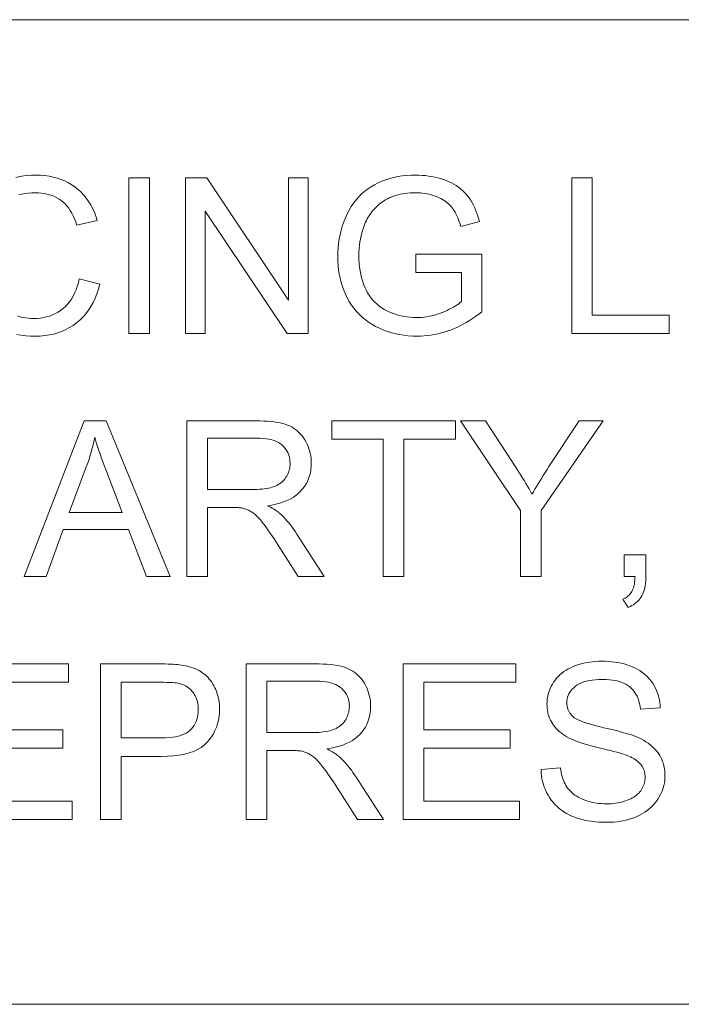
# Model space of a CAD drawing. Extents: x 5 to 415, y 5 to 296.
# Tile 45 of 46: x 377 to 385, y 279 to 291. Entities that reach past the tile are written whole.
import ezdxf

# ---------------------------------------------------------------- set-up
doc = ezdxf.new("R2010")
doc.units = 0

msp = doc.modelspace()

# ---------------------------------------------------------------- linework, layer by layer
at = {"color": 7, "lineweight": 13}
for p, q in [((10, 291), (410, 291)), ((410, 278.671722), (271.252686, 278.671722))]:
    msp.add_line(p, q, dxfattribs=at)
for points in [[(377.039764, 289.024414), (377.087463, 289.035004), (377.136047, 289.043243), (377.185516, 289.049133), (377.23584, 289.052673), (377.286987, 289.053833), (377.344604, 289.052338), (377.40033, 289.047882), (377.454224, 289.040436), (377.506226, 289.029999), (377.556366, 289.016602), (377.604645, 289.000214), (377.651062, 288.980835), (377.695618, 288.958496), (377.738312, 288.933167), (377.779175, 288.904877), (377.817871, 288.873871), (377.854126, 288.840424), (377.88797, 288.804596), (377.919403, 288.766327), (377.948425, 288.725616), (377.975006, 288.682526), (377.999176, 288.636993), (378.020935, 288.58902), (378.040253, 288.538666), (378.057159, 288.48587), (377.803101, 288.425995), (377.78894, 288.467407), (377.773499, 288.5065), (377.756897, 288.543304), (377.739044, 288.577759), (377.719971, 288.609894), (377.699677, 288.63974), (377.678162, 288.667267), (377.655396, 288.692474), (377.631439, 288.715363), (377.606232, 288.735931), (377.579773, 288.754395), (377.551971, 288.770905), (377.522827, 288.785461), (377.492371, 288.798065), (377.460571, 288.808746), (377.42746, 288.817505), (377.393005, 288.82431), (377.357239, 288.829163), (377.320129, 288.832062), (377.281677, 288.833038), (377.237457, 288.83197), (377.194702, 288.828735), (377.153442, 288.823334), (377.113647, 288.815796), (377.075348, 288.806091)], [(377.056946, 287.291168), (377.089813, 287.281097), (377.123169, 287.272827), (377.157074, 287.266388), (377.191437, 287.26181), (377.226318, 287.259064), (377.261719, 287.258148), (377.304443, 287.259399), (377.345795, 287.263153), (377.385834, 287.269379), (377.42453, 287.278137), (377.461914, 287.289398), (377.497955, 287.303162), (377.532684, 287.319397), (377.566071, 287.338165), (377.598114, 287.359406), (377.628845, 287.383179), (377.657928, 287.409393), (377.685089, 287.438019), (377.710297, 287.469086), (377.733551, 287.502563), (377.754883, 287.538483), (377.774261, 287.576782), (377.791687, 287.617523), (377.80719, 287.660706), (377.82074, 287.706268), (377.832367, 287.754272), (378.090424, 287.689117), (378.072876, 287.627045), (378.052765, 287.567993), (378.03006, 287.511963), (378.004761, 287.458923), (377.976868, 287.408936), (377.94635, 287.361969), (377.913269, 287.318024), (377.877594, 287.277069), (377.839325, 287.239166), (377.798462, 287.204254), (377.755341, 287.172546), (377.710358, 287.144165), (377.663513, 287.119141), (377.614777, 287.097443), (377.564178, 287.079071), (377.511688, 287.064056), (377.457336, 287.052368), (377.401123, 287.044006), (377.342987, 287.039001), (377.28302, 287.037323), (377.22113, 287.038605), (377.161621, 287.04248), (377.104462, 287.048889), (377.049652, 287.057861)]]:
    msp.add_lwpolyline(points, dxfattribs=at)
for points in [[(378.452209, 287.070587), (378.452209, 289.020599), (378.710266, 289.020599), (378.710266, 287.070587)], [(379.162506, 287.070587), (379.162506, 289.020599), (379.427216, 289.020599), (380.451416, 287.489594), (380.451416, 289.020599), (380.698853, 289.020599), (380.698853, 287.070587), (380.434143, 287.070587), (379.409912, 288.602905), (379.409912, 287.070587)], [(382.044952, 287.835419), (382.044952, 288.064209), (382.870972, 288.065552), (382.870972, 287.341949), (382.832825, 287.312347), (382.794403, 287.284302), (382.755768, 287.257721), (382.716888, 287.232666), (382.677765, 287.209076), (382.638397, 287.187042), (382.598816, 287.166473), (382.55896, 287.14743), (382.51889, 287.129852), (382.478577, 287.113831), (382.438049, 287.099274), (382.397278, 287.086273), (382.356323, 287.074799), (382.315125, 287.06488), (382.273743, 287.056458), (382.232117, 287.049561), (382.190308, 287.04422), (382.148285, 287.040405), (382.106018, 287.038086), (382.063568, 287.037323), (382.006653, 287.038574), (381.950745, 287.042267), (381.895905, 287.048401), (381.842133, 287.057007), (381.789398, 287.068085), (381.737732, 287.081635), (381.687073, 287.097626), (381.637512, 287.116089), (381.588959, 287.136993), (381.541504, 287.16037), (381.495667, 287.186066), (381.452179, 287.213989), (381.41098, 287.24408), (381.37207, 287.276367), (381.33548, 287.310852), (381.301178, 287.347534), (381.269165, 287.386383), (381.239502, 287.42746), (381.212097, 287.470734), (381.187012, 287.516174), (381.164246, 287.563293), (381.143921, 287.611481), (381.125946, 287.660767), (381.110382, 287.711121), (381.097229, 287.762604), (381.086426, 287.815155), (381.078064, 287.868805), (381.072083, 287.923523), (381.068481, 287.97937), (381.067291, 288.036285), (381.068481, 288.092834), (381.072052, 288.148621), (381.078003, 288.203644), (381.086334, 288.257935), (381.097046, 288.311462), (381.110138, 288.364197), (381.12561, 288.416199), (381.143494, 288.467468), (381.163696, 288.517944), (381.18634, 288.567657), (381.211182, 288.615753), (381.238129, 288.661285), (381.267151, 288.704285), (381.298279, 288.744751), (381.331482, 288.782654), (381.366791, 288.818024), (381.404175, 288.850861), (381.443634, 288.881165), (381.485199, 288.908905), (381.52887, 288.934113), (381.574219, 288.956879), (381.620972, 288.977234), (381.669037, 288.995178), (381.718475, 289.010742), (381.769287, 289.023926), (381.821442, 289.034698), (381.874939, 289.04306), (381.92981, 289.049042), (381.986023, 289.052643), (382.04361, 289.053833), (382.08551, 289.053162), (382.126587, 289.051086), (382.16687, 289.047668), (382.206329, 289.042877), (382.244965, 289.036713), (382.282806, 289.029175), (382.319824, 289.020264), (382.356049, 289.01001), (382.391449, 288.998352), (382.426025, 288.985352), (382.459473, 288.9711), (382.491455, 288.95578), (382.521942, 288.939392), (382.550964, 288.921906), (382.578491, 288.903381), (382.604553, 288.883728), (382.62915, 288.863037), (382.652283, 288.841248), (382.673889, 288.81839), (382.694061, 288.794464), (382.713013, 288.769257), (382.731018, 288.742523), (382.748138, 288.714325), (382.764282, 288.684631), (382.779541, 288.653473), (382.793823, 288.620789), (382.80719, 288.586639), (382.819641, 288.550995), (382.831116, 288.513855), (382.841705, 288.47522), (382.608948, 288.411377), (382.599945, 288.440521), (382.590515, 288.468414), (382.580688, 288.495026), (382.570404, 288.520355), (382.559723, 288.544403), (382.548584, 288.567169), (382.537048, 288.588654), (382.525085, 288.608887), (382.512695, 288.627808), (382.499878, 288.645477), (382.486267, 288.66217), (382.471558, 288.678192), (382.455719, 288.693512), (382.438782, 288.70816), (382.420715, 288.722137), (382.40155, 288.735443), (382.381226, 288.748047), (382.359802, 288.759979), (382.33728, 288.77124), (382.313629, 288.78183), (382.289185, 288.791565), (382.26416, 288.800262), (382.238617, 288.807953), (382.212555, 288.814606), (382.185944, 288.820221), (382.158813, 288.824829), (382.131134, 288.82843), (382.102936, 288.830994), (382.074219, 288.83252), (382.044952, 288.833038), (382.01004, 288.832489), (381.976105, 288.830872), (381.943115, 288.828186), (381.911072, 288.824402), (381.880005, 288.81958), (381.849884, 288.813629), (381.82074, 288.806641), (381.792542, 288.798553), (381.765289, 288.789398), (381.739014, 288.779175), (381.713715, 288.768066), (381.689392, 288.756256), (381.666077, 288.743774), (381.643768, 288.730652), (381.622467, 288.716827), (381.602142, 288.702301), (381.582825, 288.687134), (381.564484, 288.671265), (381.54718, 288.654724), (381.530853, 288.637512), (381.515381, 288.619781), (381.50061, 288.601685), (381.486542, 288.583282), (381.473175, 288.564514), (381.46051, 288.54538), (381.448547, 288.52594), (381.437317, 288.506134), (381.426758, 288.485962), (381.416931, 288.465485), (381.407806, 288.444641), (381.393646, 288.408142), (381.380981, 288.371063), (381.369812, 288.333344), (381.360138, 288.295013), (381.351929, 288.256073), (381.345245, 288.216553), (381.340027, 288.176392), (381.336304, 288.13562), (381.334076, 288.094238), (381.333313, 288.052246), (381.334229, 288.000946), (381.336914, 287.951355), (381.3414, 287.903473), (381.347687, 287.8573), (381.355774, 287.812805), (381.365631, 287.77002), (381.377319, 287.728973), (381.390778, 287.689575), (381.406036, 287.651917), (381.423096, 287.615936), (381.441895, 287.581726), (381.46228, 287.549347), (381.484314, 287.518738), (381.508026, 287.48996), (381.533325, 287.462982), (381.560303, 287.437805), (381.588867, 287.414459), (381.61911, 287.392914), (381.65097, 287.373169), (381.684479, 287.355225), (381.718994, 287.33905), (381.753967, 287.324585), (381.789368, 287.311829), (381.825134, 287.300751), (381.861389, 287.291382), (381.898041, 287.283722), (381.93512, 287.277771), (381.972656, 287.273529), (382.010559, 287.270966), (382.04895, 287.270111), (382.082397, 287.270752), (382.115662, 287.272705), (382.148773, 287.275909), (382.181763, 287.280426), (382.214539, 287.286224), (382.247192, 287.293335), (382.279663, 287.301727), (382.311981, 287.311401), (382.344147, 287.322357), (382.37616, 287.334625), (382.407318, 287.347626), (382.43692, 287.360779), (382.464996, 287.374115), (382.491516, 287.387604), (382.516479, 287.401306), (382.539917, 287.415161), (382.561829, 287.429169), (382.582184, 287.44339), (382.600983, 287.457733), (382.618225, 287.47229), (382.618225, 287.835419)], [(383.99762, 287.070587), (383.99762, 289.020599), (384.255676, 289.020599), (384.255676, 287.30069), (385.216034, 287.30069), (385.216034, 287.070587)], [(377.143341, 284.027191), (377.892212, 285.977203), (378.170227, 285.977203), (378.968323, 284.027191), (378.674347, 284.027191), (378.446899, 284.617767), (377.6315, 284.617767), (377.417358, 284.027191)], [(379.178467, 284.027191), (379.178467, 285.977203), (380.043091, 285.977203), (380.093964, 285.976654), (380.142365, 285.975098), (380.188232, 285.972473), (380.231628, 285.968781), (380.272522, 285.96405), (380.310913, 285.958282), (380.346802, 285.951447), (380.380188, 285.943573), (380.411072, 285.934631), (380.439453, 285.924652), (380.466064, 285.91333), (380.491547, 285.900421), (380.515961, 285.885895), (380.539276, 285.869751), (380.561493, 285.85199), (380.582642, 285.832642), (380.602692, 285.811646), (380.621643, 285.789093), (380.639496, 285.764893), (380.656281, 285.739105), (380.671692, 285.712219), (380.685486, 285.684784), (380.697662, 285.656769), (380.708191, 285.628204), (380.717133, 285.599091), (380.724426, 285.569427), (380.730103, 285.539185), (380.734161, 285.508392), (380.736603, 285.477051), (380.737427, 285.445129), (380.736084, 285.404297), (380.732056, 285.364746), (380.725311, 285.326508), (380.715912, 285.289551), (380.703827, 285.253937), (380.689056, 285.219604), (380.67157, 285.186554), (380.651428, 285.154846), (380.628601, 285.12442), (380.603058, 285.095306), (380.574738, 285.067871), (380.543488, 285.042511), (380.509277, 285.019257), (380.472168, 284.998047), (380.432129, 284.978912), (380.389191, 284.961853), (380.343292, 284.946869), (380.294464, 284.93399), (380.242737, 284.923157), (380.188049, 284.914398), (380.208069, 284.904572), (380.227051, 284.894775), (380.245087, 284.884979), (380.262115, 284.875244), (380.278168, 284.865509), (380.293243, 284.855835), (380.307343, 284.846161), (380.320435, 284.836517), (380.33255, 284.826904), (380.343689, 284.817291), (380.36618, 284.796021), (380.388428, 284.773712), (380.410461, 284.750366), (380.43222, 284.726013), (380.453766, 284.700592), (380.475037, 284.674133), (380.496124, 284.646637), (380.516937, 284.618103), (380.537506, 284.588531), (380.557831, 284.557922), (380.897034, 284.027191), (380.572479, 284.027191), (380.314423, 284.432892), (380.292206, 284.467163), (380.270813, 284.499817), (380.250183, 284.530823), (380.230347, 284.56015), (380.211334, 284.58786), (380.193115, 284.613892), (380.17569, 284.638275), (380.159058, 284.661041), (380.143219, 284.682129), (380.128204, 284.701569), (380.113708, 284.719635), (380.099548, 284.736572), (380.085693, 284.752411), (380.072144, 284.76712), (380.058868, 284.780731), (380.045929, 284.793213), (380.033264, 284.804565), (380.020935, 284.814789), (380.008911, 284.823914), (379.997192, 284.83194), (379.985596, 284.839142), (379.973969, 284.845917), (379.96228, 284.852234), (379.950562, 284.858124), (379.938812, 284.863525), (379.927032, 284.868469), (379.915192, 284.872986), (379.90332, 284.877045), (379.891418, 284.880646), (379.879456, 284.88382), (379.870117, 284.88559), (379.85968, 284.887146), (379.848083, 284.88855), (379.835419, 284.889771), (379.821594, 284.890778), (379.806671, 284.891632), (379.790649, 284.892273), (379.773468, 284.892761), (379.755188, 284.893036), (379.735809, 284.893127), (379.436523, 284.893127), (379.436523, 284.027191)], [(381.637939, 284.027191), (381.637939, 285.74707), (380.995453, 285.74707), (380.995453, 285.977203), (382.541077, 285.977203), (382.541077, 285.74707), (381.895966, 285.74707), (381.895966, 284.027191)], [(383.355164, 284.027191), (383.355164, 284.85321), (382.603607, 285.977203), (382.917542, 285.977203), (383.301941, 285.389252), (383.323059, 285.356262), (383.343933, 285.323303), (383.364471, 285.290314), (383.384735, 285.257324), (383.404694, 285.224335), (383.424377, 285.191345), (383.443756, 285.158356), (383.46283, 285.125366), (383.481628, 285.092377), (383.500122, 285.059387), (383.518066, 285.090363), (383.536743, 285.122131), (383.556152, 285.154633), (383.576324, 285.187927), (383.597229, 285.221985), (383.618896, 285.256836), (383.641296, 285.29245), (383.664429, 285.328827), (383.688324, 285.365967), (383.712952, 285.4039), (384.090729, 285.977203), (384.391327, 285.977203), (383.61319, 284.85321), (383.61319, 284.027191)], [(377.705994, 284.827942), (378.367065, 284.827942), (378.163574, 285.367981), (378.145416, 285.416321), (378.128235, 285.462891), (378.112, 285.507721), (378.096741, 285.550812), (378.082428, 285.592102), (378.069092, 285.631683), (378.056671, 285.669464), (378.045227, 285.705536), (378.03476, 285.739807), (378.025238, 285.772339), (378.017487, 285.734863), (378.009125, 285.697449), (378.000122, 285.660065), (377.99054, 285.622742), (377.980347, 285.585449), (377.969543, 285.548248), (377.958099, 285.511078), (377.946045, 285.473969), (377.933411, 285.43692), (377.920166, 285.399902)], [(379.436523, 285.116577), (379.991211, 285.116577), (380.025818, 285.116943), (380.058868, 285.118042), (380.090393, 285.119873), (380.120361, 285.122437), (380.148804, 285.125732), (380.17572, 285.129761), (380.20108, 285.134521), (380.224884, 285.139984), (380.247131, 285.14621), (380.267883, 285.153168), (380.287354, 285.160919), (380.305847, 285.169556), (380.323425, 285.179047), (380.340027, 285.189453), (380.355652, 285.200714), (380.370331, 285.21286), (380.384064, 285.225891), (380.396851, 285.239777), (380.408661, 285.254547), (380.419495, 285.270203), (380.429352, 285.286438), (380.438171, 285.302979), (380.445953, 285.319763), (380.452698, 285.336823), (380.458405, 285.354187), (380.463074, 285.371826), (380.466705, 285.389709), (380.469299, 285.407928), (380.470856, 285.426392), (380.471375, 285.445129), (380.470367, 285.472321), (380.467346, 285.498505), (380.462341, 285.523712), (380.455322, 285.547913), (380.446289, 285.571167), (380.435242, 285.593414), (380.42218, 285.614685), (380.407104, 285.634979), (380.390045, 285.654266), (380.370972, 285.672577), (380.349701, 285.689514), (380.326111, 285.704681), (380.300232, 285.718048), (380.272003, 285.729614), (380.241425, 285.739441), (380.208557, 285.747437), (380.17334, 285.753693), (380.135803, 285.758148), (380.095917, 285.760803), (380.053711, 285.761719), (379.436523, 285.761719)], [(384.654694, 284.027191), (384.654694, 284.299866), (384.927368, 284.299866), (384.927368, 284.027191), (384.926849, 283.997711), (384.925262, 283.969391), (384.922607, 283.9422), (384.918884, 283.916199), (384.914093, 283.891357), (384.908234, 283.867645), (384.901306, 283.845123), (384.893341, 283.82373), (384.884277, 283.803497), (384.874176, 283.784424), (384.862915, 283.766357), (384.850403, 283.749146), (384.836639, 283.732758), (384.821594, 283.717194), (384.805359, 283.702454), (384.787811, 283.688599), (384.769043, 283.675537), (384.749023, 283.66333), (384.727783, 283.651978), (384.705261, 283.641449), (384.638733, 283.743866), (384.653503, 283.750824), (384.66748, 283.758423), (384.680634, 283.766632), (384.692993, 283.775482), (384.70459, 283.784943), (384.715363, 283.795013), (384.725342, 283.805756), (384.734497, 283.817078), (384.742889, 283.829041), (384.750488, 283.841644), (384.757324, 283.855103), (384.76355, 283.86969), (384.769165, 283.885437), (384.774109, 283.902283), (384.778412, 283.920288), (384.782074, 283.939392), (384.785095, 283.959656), (384.787506, 283.981049), (384.789246, 284.00354), (384.790375, 284.027191)], [(383.61319, 281.610321), (383.856628, 281.631622), (383.860535, 281.602875), (383.865356, 281.575195), (383.871124, 281.548553), (383.877808, 281.522949), (383.885376, 281.498413), (383.89389, 281.474945), (383.90332, 281.452515), (383.913635, 281.431122), (383.924927, 281.410797), (383.937073, 281.39151), (383.950409, 281.373108), (383.965149, 281.355438), (383.981293, 281.33847), (383.99881, 281.322235), (384.017731, 281.306732), (384.038025, 281.291901), (384.059753, 281.277832), (384.082886, 281.264465), (384.107361, 281.251801), (384.133301, 281.239868), (384.160217, 281.228882), (384.187805, 281.219055), (384.216095, 281.210358), (384.245026, 281.20285), (384.274597, 281.196472), (384.304871, 281.191284), (384.335815, 281.187225), (384.367401, 281.184326), (384.399658, 281.182587), (384.432556, 281.182007), (384.461731, 281.182465), (384.490234, 281.183777), (384.518036, 281.185974), (384.545166, 281.189056), (384.571564, 281.192993), (384.59729, 281.197815), (384.622314, 281.203522), (384.646667, 281.210114), (384.670319, 281.21756), (384.693268, 281.225922), (384.715302, 281.235016), (384.736176, 281.244781), (384.75592, 281.255188), (384.774475, 281.266235), (384.79187, 281.277954), (384.808136, 281.290314), (384.823212, 281.303345), (384.837158, 281.317017), (384.849915, 281.331329), (384.861542, 281.346283), (384.872009, 281.361725), (384.881409, 281.377441), (384.889709, 281.393433), (384.896881, 281.409698), (384.902954, 281.42627), (384.907898, 281.443085), (384.911774, 281.460205), (384.914551, 281.4776), (384.916199, 281.49527), (384.916748, 281.513214), (384.916199, 281.531342), (384.914612, 281.549011), (384.911957, 281.566193), (384.908234, 281.582916), (384.903442, 281.599182), (384.897583, 281.61499), (384.890686, 281.63031), (384.88269, 281.645172), (384.873657, 281.659576), (384.863525, 281.673523), (384.852203, 281.686981), (384.839478, 281.700043), (384.825378, 281.712646), (384.809906, 281.724792), (384.79303, 281.736511), (384.77478, 281.747803), (384.755157, 281.758667), (384.734131, 281.769073), (384.711731, 281.779022), (384.687958, 281.788574), (384.670349, 281.795013), (384.648956, 281.802155), (384.623749, 281.809967), (384.594727, 281.818481), (384.56192, 281.827637), (384.525299, 281.837494), (384.484863, 281.848022), (384.440643, 281.859222), (384.392639, 281.871094), (384.34079, 281.883667), (384.288666, 281.896515), (384.239746, 281.90918), (384.194061, 281.921722), (384.151581, 281.934113), (384.112335, 281.94635), (384.076294, 281.958466), (384.043488, 281.970398), (384.013885, 281.982208), (383.987518, 281.993866), (383.964355, 282.005371), (383.937134, 282.020355), (383.911346, 282.036041), (383.886963, 282.05246), (383.864014, 282.06955), (383.842468, 282.087341), (383.822388, 282.105865), (383.803711, 282.125061), (383.786438, 282.144989), (383.770599, 282.165619), (383.756195, 282.186951), (383.743164, 282.208893), (383.731537, 282.231354), (383.721252, 282.254333), (383.712341, 282.277832), (383.704803, 282.301849), (383.698639, 282.326385), (383.693848, 282.35144), (383.69043, 282.376984), (383.688354, 282.403076), (383.687683, 282.429688), (383.688538, 282.459045), (383.69104, 282.487976), (383.695221, 282.516541), (383.70108, 282.544739), (383.708618, 282.57251), (383.717834, 282.599945), (383.72876, 282.626953), (383.741333, 282.653595), (383.755554, 282.67984), (383.771484, 282.705719), (383.789001, 282.730743), (383.808105, 282.754578), (383.828705, 282.777161), (383.850861, 282.798492), (383.874573, 282.818604), (383.899811, 282.837463), (383.926605, 282.855103), (383.954956, 282.87149), (383.984802, 282.886658), (384.016235, 282.900574), (384.048767, 282.913208), (384.082031, 282.9245), (384.116028, 282.934479), (384.150726, 282.943146), (384.186157, 282.950439), (384.22229, 282.956451), (384.259155, 282.96109), (384.296753, 282.964417), (384.335022, 282.9664), (384.374023, 282.967072), (384.416901, 282.96637), (384.45871, 282.964294), (384.499512, 282.960785), (384.539307, 282.955902), (384.578064, 282.949615), (384.615784, 282.941925), (384.652496, 282.932861), (384.688171, 282.922394), (384.722839, 282.910522), (384.75647, 282.897247), (384.788818, 282.882629), (384.819641, 282.866669), (384.848938, 282.849426), (384.876709, 282.830841), (384.902954, 282.810944), (384.927643, 282.789734), (384.950836, 282.767212), (384.972473, 282.743378), (384.992584, 282.718201), (385.011169, 282.691742), (385.028198, 282.664246), (385.043518, 282.636017), (385.05722, 282.607086), (385.069275, 282.577454), (385.079681, 282.547089), (385.08844, 282.515991), (385.095551, 282.484192), (385.101013, 282.45166), (385.104797, 282.418427), (385.106964, 282.38446), (384.859558, 282.365845), (384.854614, 282.401917), (384.847778, 282.436188), (384.83902, 282.468658), (384.828369, 282.499298), (384.815826, 282.528137), (384.801361, 282.555145), (384.785034, 282.580383), (384.766754, 282.60379), (384.746582, 282.625397), (384.724548, 282.645172), (384.700439, 282.663116), (384.674133, 282.679169), (384.64563, 282.693359), (384.614929, 282.705627), (384.582031, 282.716003), (384.546967, 282.724518), (384.509705, 282.73111), (384.470215, 282.73584), (384.428528, 282.738678), (384.384674, 282.739624), (384.339142, 282.73877), (384.296143, 282.736206), (384.255646, 282.731903), (384.217712, 282.725891), (384.182343, 282.71817), (384.149475, 282.70874), (384.119202, 282.697571), (384.091431, 282.684723), (384.066193, 282.670135), (384.043518, 282.653839), (384.023163, 282.636322), (384.004944, 282.618103), (383.988892, 282.599182), (383.974976, 282.579559), (383.963196, 282.559235), (383.953552, 282.538177), (383.946045, 282.516449), (383.940704, 282.493988), (383.9375, 282.470856), (383.936432, 282.446991), (383.937195, 282.426361), (383.939453, 282.406433), (383.943237, 282.387299), (383.948547, 282.368896), (383.955383, 282.351227), (383.963715, 282.33429), (383.973572, 282.318115), (383.984924, 282.302704), (383.997833, 282.288025), (384.012238, 282.274078), (384.029541, 282.260468), (384.051636, 282.246796), (384.078552, 282.233063), (384.110229, 282.219269), (384.146759, 282.205414), (384.188049, 282.191467), (384.234161, 282.17746), (384.285095, 282.163391), (384.34079, 282.149261), (384.401306, 282.135071), (384.46225, 282.121033), (384.519226, 282.10733), (384.572266, 282.093994), (384.621368, 282.081024), (384.666504, 282.06839), (384.707703, 282.056152), (384.744934, 282.04425), (384.778229, 282.032715), (384.807556, 282.021515), (384.832947, 282.010712), (384.866089, 281.994598), (384.897491, 281.977631), (384.927094, 281.959839), (384.954895, 281.941223), (384.980927, 281.921753), (385.005157, 281.901428), (385.027649, 281.88031), (385.04834, 281.858307), (385.06723, 281.83551), (385.084351, 281.811859), (385.099762, 281.787415), (385.113556, 281.762238), (385.125732, 281.736328), (385.136261, 281.709686), (385.145203, 281.682312), (385.152496, 281.654236), (385.158173, 281.625397), (385.162231, 281.595825), (385.164673, 281.565521), (385.165466, 281.534515), (385.164581, 281.503571), (385.161926, 281.472961), (385.157471, 281.442749), (385.151215, 281.412872), (385.143188, 281.383362), (385.133392, 281.354218), (385.121826, 281.325439), (385.108429, 281.296997), (385.093292, 281.268921), (385.076355, 281.241211), (385.05777, 281.214294), (385.037598, 281.188599), (385.015869, 281.164124), (384.992615, 281.140869), (384.967773, 281.118835), (384.941406, 281.098022), (384.913452, 281.078461), (384.883972, 281.060089), (384.852905, 281.042969), (384.820313, 281.027069), (384.786499, 281.012512), (384.751862, 280.999512), (384.71637, 280.988037), (384.680054, 280.978119), (384.642883, 280.969696), (384.604919, 280.962799), (384.566071, 280.957458), (384.526398, 280.953644), (384.485901, 280.951324), (384.44455, 280.950562), (384.392456, 280.951355), (384.342102, 280.953644), (384.293457, 280.95752), (384.246521, 280.962921), (384.201294, 280.969849), (384.157776, 280.978333), (384.115997, 280.988373), (384.075928, 280.999939), (384.037567, 281.013062), (384.000916, 281.02771), (383.965942, 281.043915), (383.932465, 281.061707), (383.900543, 281.081024), (383.870148, 281.101898), (383.841309, 281.124329), (383.814026, 281.148315), (383.788269, 281.173859), (383.764069, 281.200958), (383.741394, 281.229614), (383.720276, 281.259827), (383.700867, 281.291229), (383.683411, 281.323425), (383.667908, 281.356445), (383.654297, 281.390289), (383.642639, 281.424927), (383.632874, 281.460388), (383.625061, 281.496674), (383.619171, 281.533722), (383.615234, 281.571625)], [(376.288055, 280.983826), (376.288055, 282.933838), (377.698029, 282.933838), (377.698029, 282.703705), (376.546112, 282.703705), (376.546112, 282.106476), (377.624878, 282.106476), (377.624878, 281.877686), (376.546112, 281.877686), (376.546112, 281.213928), (377.743225, 281.213928), (377.743225, 280.983826)], [(378.099731, 280.983826), (378.099731, 282.933838), (378.835297, 282.933838), (378.87323, 282.933624), (378.909302, 282.933075), (378.943542, 282.932159), (378.975952, 282.930847), (379.006561, 282.929169), (379.035278, 282.927124), (379.062195, 282.924713), (379.08728, 282.921906), (379.110504, 282.918732), (379.131927, 282.915192), (379.160187, 282.909973), (379.1875, 282.9039), (379.213928, 282.896942), (379.23938, 282.88913), (379.263947, 282.880463), (379.287537, 282.870911), (379.310242, 282.860504), (379.33197, 282.849243), (379.352783, 282.837097), (379.372681, 282.824097), (379.391724, 282.81012), (379.410004, 282.795074), (379.427521, 282.778931), (379.444305, 282.761719), (379.460297, 282.743439), (379.475555, 282.724091), (379.490051, 282.703644), (379.503784, 282.682129), (379.516754, 282.659546), (379.528961, 282.635864), (379.540222, 282.61142), (379.550293, 282.586487), (379.559143, 282.561096), (379.566833, 282.535217), (379.573364, 282.50885), (379.578705, 282.481995), (379.582825, 282.454681), (379.585785, 282.42688), (379.587585, 282.39859), (379.588165, 282.369843), (379.586578, 282.320862), (379.581848, 282.273407), (379.573914, 282.227478), (379.562836, 282.183075), (379.548584, 282.140228), (379.531189, 282.098877), (379.51059, 282.059082), (379.486877, 282.020813), (379.459961, 281.98407), (379.429871, 281.948853), (379.39566, 281.916107), (379.356323, 281.886841), (379.31192, 281.860992), (379.26239, 281.838593), (379.207733, 281.819672), (379.14798, 281.804169), (379.08313, 281.792084), (379.013153, 281.783478), (378.93811, 281.77832), (378.85791, 281.776581), (378.357788, 281.776581), (378.357788, 280.983826)], [(379.920715, 280.983826), (379.920715, 282.933838), (380.785278, 282.933838), (380.836182, 282.933289), (380.884583, 282.931732), (380.930481, 282.929108), (380.973846, 282.925415), (381.01474, 282.920685), (381.053131, 282.914917), (381.08902, 282.908081), (381.122406, 282.900208), (381.15329, 282.891266), (381.181671, 282.881287), (381.208282, 282.869965), (381.233765, 282.857056), (381.258179, 282.842529), (381.281494, 282.826385), (381.303711, 282.808624), (381.32486, 282.789276), (381.34491, 282.76828), (381.363861, 282.745728), (381.381714, 282.721527), (381.398499, 282.69574), (381.41391, 282.668854), (381.427704, 282.641418), (381.43988, 282.613403), (381.450439, 282.584839), (381.459351, 282.555725), (381.466644, 282.526062), (381.472321, 282.495819), (381.476379, 282.465027), (381.478821, 282.433685), (381.479645, 282.401764), (381.478302, 282.360931), (381.474274, 282.321381), (381.467529, 282.283142), (381.45813, 282.246185), (381.446045, 282.210571), (381.431274, 282.176239), (381.413818, 282.143188), (381.393646, 282.111481), (381.370819, 282.081055), (381.345276, 282.051941), (381.316956, 282.024506), (381.285706, 281.999146), (381.251526, 281.975891), (381.214417, 281.954681), (381.174377, 281.935547), (381.131409, 281.918488), (381.08551, 281.903503), (381.036682, 281.890625), (380.984955, 281.879791), (380.930298, 281.871033), (380.950287, 281.861206), (380.969299, 281.85141), (380.987305, 281.841614), (381.004333, 281.831879), (381.020386, 281.822144), (381.035461, 281.812469), (381.049561, 281.802795), (381.062683, 281.793152), (381.074768, 281.783539), (381.085907, 281.773926), (381.108398, 281.752655), (381.130676, 281.730347), (381.152649, 281.707001), (381.174438, 281.682648), (381.195984, 281.657227), (381.217285, 281.630768), (381.238342, 281.603271), (381.259155, 281.574738), (381.279724, 281.545166), (381.300049, 281.514557), (381.639252, 280.983826), (381.314697, 280.983826), (381.056641, 281.389526), (381.034424, 281.423798), (381.013031, 281.456451), (380.992401, 281.487457), (380.972595, 281.516785), (380.953552, 281.544495), (380.935333, 281.570526), (380.917908, 281.59491), (380.901306, 281.617676), (380.885437, 281.638763), (380.870422, 281.658203), (380.855957, 281.67627), (380.841766, 281.693207), (380.827911, 281.709045), (380.814362, 281.723755), (380.801086, 281.737366), (380.788147, 281.749847), (380.775513, 281.7612), (380.763153, 281.771423), (380.751129, 281.780548), (380.73941, 281.788574), (380.727814, 281.795776), (380.716187, 281.802551), (380.704529, 281.808868), (380.69281, 281.814758), (380.68103, 281.82016), (380.66925, 281.825104), (380.65741, 281.82962), (380.645538, 281.833679), (380.633636, 281.83728), (380.621704, 281.840454), (380.612335, 281.842224), (380.601898, 281.843781), (380.590332, 281.845184), (380.577637, 281.846405), (380.563843, 281.847412), (380.548889, 281.848267), (380.532867, 281.848907), (380.515686, 281.849396), (380.497437, 281.84967), (380.478027, 281.849762), (380.178741, 281.849762), (380.178741, 280.983826)], [(381.889313, 280.983826), (381.889313, 282.933838), (383.299286, 282.933838), (383.299286, 282.703705), (382.147369, 282.703705), (382.147369, 282.106476), (383.226135, 282.106476), (383.226135, 281.877686), (382.147369, 281.877686), (382.147369, 281.213928), (383.344513, 281.213928), (383.344513, 280.983826)], [(378.357788, 282.006714), (378.861908, 282.006714), (378.910461, 282.007629), (378.956116, 282.010437), (378.998901, 282.015106), (379.038757, 282.021606), (379.075714, 282.029999), (379.109802, 282.040222), (379.140961, 282.052338), (379.16922, 282.066315), (379.19458, 282.082123), (379.217041, 282.099823), (379.237, 282.119202), (379.254883, 282.140106), (379.27063, 282.162506), (379.284302, 282.186432), (379.295868, 282.211884), (379.305328, 282.238861), (379.312683, 282.267334), (379.317932, 282.297333), (379.321075, 282.328827), (379.322144, 282.361847), (379.321503, 282.385986), (379.319641, 282.409393), (379.316559, 282.432098), (379.312256, 282.454132), (379.306671, 282.475433), (379.299866, 282.496033), (379.29184, 282.5159), (379.282532, 282.535095), (379.272034, 282.553589), (379.260284, 282.57135), (379.247528, 282.588196), (379.233978, 282.603851), (379.219635, 282.618317), (379.204529, 282.631592), (379.188629, 282.643677), (379.171936, 282.654602), (379.154449, 282.664337), (379.1362, 282.672882), (379.117157, 282.680237), (379.097351, 282.686432), (379.083191, 282.689697), (379.066833, 282.692657), (379.048279, 282.695251), (379.027527, 282.697479), (379.004547, 282.699402), (378.97937, 282.700958), (378.951996, 282.702148), (378.922394, 282.703003), (378.890594, 282.703522), (378.856567, 282.703705), (378.357788, 282.703705)], [(380.178741, 282.073212), (380.733429, 282.073212), (380.768036, 282.073578), (380.801086, 282.074677), (380.832611, 282.076508), (380.86261, 282.079071), (380.891052, 282.082367), (380.917938, 282.086395), (380.943298, 282.091156), (380.967102, 282.096619), (380.98938, 282.102844), (381.010101, 282.109802), (381.029572, 282.117554), (381.048096, 282.12619), (381.065643, 282.135681), (381.082245, 282.146088), (381.0979, 282.157349), (381.112549, 282.169495), (381.126282, 282.182526), (381.139069, 282.196411), (381.150879, 282.211182), (381.161743, 282.226837), (381.17157, 282.243073), (381.18042, 282.259613), (381.188171, 282.276398), (381.194946, 282.293457), (381.200623, 282.310822), (381.205292, 282.328461), (381.208923, 282.346344), (381.211517, 282.364563), (381.213074, 282.383026), (381.213623, 282.401764), (381.212585, 282.428955), (381.209595, 282.455139), (381.204559, 282.480347), (381.19754, 282.504547), (381.188507, 282.527802), (381.17746, 282.550049), (381.164398, 282.57132), (381.149323, 282.591614), (381.132263, 282.610901), (381.11319, 282.629211), (381.091919, 282.646149), (381.068359, 282.661316), (381.04245, 282.674683), (381.014221, 282.686249), (380.983643, 282.696075), (380.950775, 282.704071), (380.915558, 282.710327), (380.878021, 282.714783), (380.838135, 282.717438), (380.795929, 282.718353), (380.178741, 282.718353)]]:
    msp.add_lwpolyline(points, close=True, dxfattribs=at)

doc.saveas('drawing.dxf')
